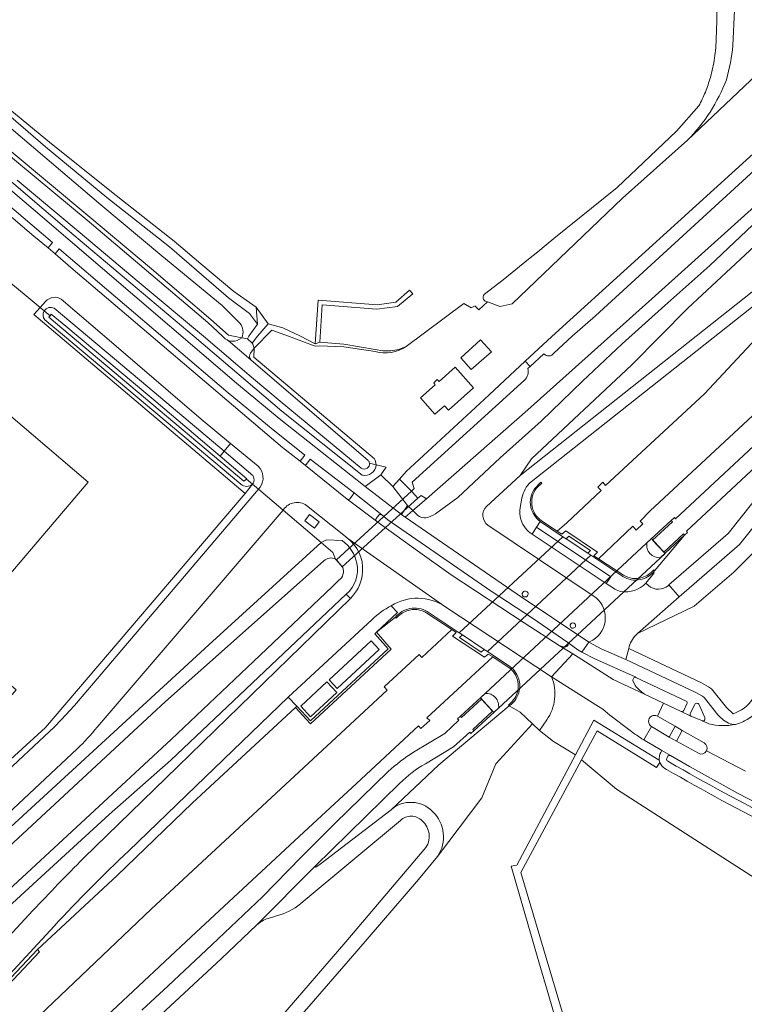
# Model space of a CAD drawing. Header units: metres. Extents: x 93008 to 98406, y 448779 to 454332.
# Tile 14 of 136: x 95547 to 95730, y 450831 to 451080. Entities that reach past the tile are written whole.
import ezdxf

# ---------------------------------------------------------------- set-up
doc = ezdxf.new("R2010")
doc.units = ezdxf.units.M
doc.header["$MEASUREMENT"] = 0
for name, color, linetype, lineweight, true_color in [('B-RO-GR-BEPLANTING_CULTUUR_VASTE PLANTENVAK-V', 7, 'Continuous', 18, 0xa5a552), ('B-RO-GR-GRAS-V', 7, 'Continuous', 18, 0x67a552), ('B-RO-IE-TERREINAFSCHEIDING_KUNSTMATIG_MUUR-V', 7, 'Continuous', 18, 0xb7b7b7), ('B-RO-KW-KUNSTWERK_DEK-V', 7, 'Continuous', 18, 0xb7b7b7), ('B-RO-KW-KUNSTWERK_DUIKER-V', 7, 'Continuous', 18, 0xb7b7b7), ('B-RO-KW-KUNSTWERK_LANDHOOFD-V', 7, 'Continuous', 18, 0xb7b7b7), ('B-RO-KW-KUNSTWERK_PIJLER-V', 7, 'Continuous', 18, 0xb7b7b7), ('B-RO-KW-KUNSTWERK_STEIGER-V', 7, 'Continuous', 18, 0xb7b7b7), ('B-RO-OG-BEBOUWING-V', 7, 'Continuous', 18, 0xdc7869), ('B-RO-OG-TERREIN_CULTUURSCHEIDING-V', 7, 'Continuous', 18, 0x28c846), ('B-RO-OG-TERREIN_ERF-V', 7, 'Continuous', 18, 0x28c846), ('B-RO-OG-WATER-V', 7, 'Continuous', 18, 0xafcde1), ('B-RO-OG-WATER_SLOOT-V', 7, 'Continuous', 18, 0xafcde1), ('B-RO-VH-VERHARDING_ASFALT-SEC-V', 7, 'Continuous', 18, 0xcdcdcd), ('B-RO-VH-VERHARDING_BETONSTRAATSTEEN-V', 7, 'Continuous', 18, 0xcdcdcd), ('B-RO-VH-VERHARDING_HALFVERHARDING_GRIND-V', 7, 'Continuous', 18, 0xd7aa8c), ('B-RO-VH-VERHARDING_OPEN-V', 7, 'Continuous', 18, 0xd7aa8c), ('B-RO-VH-VERHARDING_TEGEL-V', 7, 'Continuous', 18, 0xcdcdcd)]:
    doc.layers.add(name, color=color, linetype=linetype, lineweight=lineweight, true_color=true_color)
doc.layers.add('B-RO-VH-VERHARDING_ASFALT-PRIM-V', color=11, linetype='Continuous', lineweight=18)

msp = doc.modelspace()

# ---------------------------------------------------------------- linework, layer by layer
at = {"layer": 'B-RO-GR-BEPLANTING_CULTUUR_VASTE PLANTENVAK-V'}
msp.add_lwpolyline([(95727.366, 451082.344, 0.2028477), (95714.384, 451112.317), (95750.51, 451082.656), (95715.523, 451049.475, 0.1040551), (95725.349, 451064.778, 0.0410223), (95727.008, 451073.439)], format="xyb", close=True, dxfattribs=at)
for points in [[(95506.198, 451084.822), (95521.308, 451071.641), (95536.763, 451059.161), (95567.38, 451033.201), (95582.787, 451020.271), (95598.043, 451007.74), (95602.463, 451003.31, -0.3087546), (95602.941, 450999.65), (95604.379, 450999.335), (95604.745, 451000), (95606.964, 451003.032), (95604.901, 451005.773), (95599.634, 451009.749), (95584.676, 451022.581), (95568.87, 451035.059), (95553.413, 451047.838), (95538.305, 451060.82), (95523.047, 451073.75), (95508.237, 451087.233)], [(95503.414, 451081.658), (95533.931, 451055.546), (95564.595, 451030.086), (95580.153, 451017.057), (95595.111, 451004.225), (95599.578, 451000.245), (95602.941, 450999.65, 0.3087546), (95602.463, 451003.31), (95598.043, 451007.74), (95582.787, 451020.271), (95567.38, 451033.201), (95536.763, 451059.161), (95521.308, 451071.641), (95506.198, 451084.822)]]:
    msp.add_lwpolyline(points, format="xyb", dxfattribs=at)
msp.add_lwpolyline([(95646.127, 450956.018), (95644.807, 450957.322), (95643.28, 450954.998), (95644.198, 450954.367)], close=True, dxfattribs=at)
at = {"layer": 'B-RO-GR-GRAS-V'}
for points in [[(95687.554, 450809.473), (95677.545, 450843.519), (95670.974, 450866.231), (95672.406, 450866.502), (95687.215, 450894.336), (95681.682, 450897.732), (95678.125, 450900.469), (95676.357, 450902.146), (95667.138, 450892.064), (95663.604, 450883.473), (95652.417, 450868.686), (95647.578, 450862.85), (95632.033, 450844.805), (95615.485, 450825.733)], [(95745.418, 450854.986), (95697.59, 450885.686), (95688.741, 450893.064), (95673.416, 450864.611), (95688.73, 450813.074)]]:
    msp.add_lwpolyline(points, dxfattribs=at)
at = {"layer": 'B-RO-IE-TERREINAFSCHEIDING_KUNSTMATIG_MUUR-V'}
for points in [[(95677.751, 450962.023), (95678.698, 450962.916), (95678.485, 450963.182), (95676.862, 450961.453, 0.2004734), (95675.94, 450956.936, 0.1768328), (95678.283, 450953.266), (95678.358, 450953.209), (95684.066, 450949.417), (95684.849, 450948.897), (95690.354, 450945.239), (95691.147, 450944.713), (95699.193, 450939.367, 0.1899979), (95703.634, 450938.577, 0.1515765), (95706.902, 450940.439), (95707.215, 450940.761), (95707.007, 450941.019, -0.1313893), (95704.108, 450939.099, -0.2222187), (95699.334, 450939.713), (95693.063, 450943.85), (95691.895, 450944.62), (95692.813, 450945.543), (95684.776, 450950.902), (95683.803, 450950.017), (95682.634, 450950.791), (95678.681, 450953.411, -0.2157079), (95676.206, 450957.528, -0.2210841)], [(95645.388, 450931.291, 0.1722053), (95641.781, 450929.087), (95641.966, 450928.838, -0.1282871), (95644.674, 450930.716, -0.2311864), (95649.73, 450930.109), (95656.007, 450925.942), (95657.111, 450925.209), (95656.19, 450924.313), (95664.226, 450918.959), (95665.21, 450919.795), (95666.346, 450919.054), (95670.256, 450916.505, -0.1522378), (95672.45, 450913.7, -0.1698192), (95672.525, 450910.001, -0.1410247), (95670.285, 450906.889), (95670.489, 450906.685, 0.1955321), (95673.052, 450910.549, 0.2033124), (95672.129, 450915.095, 0.0810982), (95670.663, 450916.658), (95664.996, 450920.417), (95664.202, 450920.943), (95658.687, 450924.601), (95657.828, 450925.171), (95649.81, 450930.489, 0.1886732)]]:
    msp.add_lwpolyline(points, format="xyb", close=True, dxfattribs=at)
for points in [[(95636.952, 450925.27), (95636.574, 450924.93), (95639.889, 450921.072), (95620.297, 450902.941), (95616.902, 450906.645), (95616.529, 450906.254), (95620.317, 450902.18), (95640.65, 450921.032)], [(95551.903, 450844.639), (95551.346, 450845.164), (95504.882, 450795.891), (95504.997, 450795.782), (95505.435, 450795.369), (95506.424, 450796.418)]]:
    msp.add_lwpolyline(points, close=True, dxfattribs=at)
at = {"layer": 'B-RO-KW-KUNSTWERK_DEK-V'}
msp.add_lwpolyline([(95691.147, 450944.713), (95690.354, 450945.239), (95691.061, 450945.942), (95685.574, 450949.577), (95684.849, 450948.897), (95684.066, 450949.417), (95657.828, 450925.171), (95658.687, 450924.601), (95657.972, 450923.937), (95663.443, 450920.26), (95664.202, 450920.943), (95664.996, 450920.417)], close=True, dxfattribs=at)
at = {"layer": 'B-RO-KW-KUNSTWERK_DUIKER-V'}
msp.add_lwpolyline([(95647.425, 450959.144), (95645.844, 450960.942), (95626.841, 450943.545), (95628.33, 450941.784)], close=True, dxfattribs=at)
at = {"layer": 'B-RO-KW-KUNSTWERK_LANDHOOFD-V'}
for points in [[(95711.401, 450953.488), (95705.29, 450947.887, 0.5058971), (95708.719, 450944.126), (95714.81, 450949.812), (95714.55, 450950.113), (95709.552, 450945.497), (95706.721, 450948.569), (95711.713, 450953.199)], [(95664.417, 450909.857), (95658.22, 450904.076), (95658.486, 450903.789), (95663.482, 450908.433), (95666.3, 450905.365), (95661.319, 450900.717), (95661.599, 450900.437), (95667.804, 450906.165, 0.4799294)]]:
    msp.add_lwpolyline(points, format="xyb", close=True, dxfattribs=at)
at = {"layer": 'B-RO-KW-KUNSTWERK_PIJLER-V'}
for points in [[(95674.906, 450935.579, 0.9249963), (95674.057, 450934.351, 1.0606303)], [(95686.712, 450927.622, 0.9714555), (95686.316, 450926.358, 1.0906306)]]:
    msp.add_lwpolyline(points, format="xyb", close=True, dxfattribs=at)
at = {"layer": 'B-RO-KW-KUNSTWERK_STEIGER-V'}
msp.add_lwpolyline([(95646.17, 451010.725), (95645.315, 451011.671), (95641.831, 451008.603), (95637.134, 451007.98), (95622.232, 451009.158), (95621.491, 450998.107), (95622.694, 450998.542), (95623.288, 451007.913), (95637.09, 451006.879), (95642.286, 451007.505)], close=True, dxfattribs=at)
at = {"layer": 'B-RO-OG-BEBOUWING-V'}
for points in [[(95666.047, 450996.038), (95663.235, 450999.092), (95658.269, 450994.533), (95660.864, 450991.654)], [(95661.498, 450987.003), (95656.885, 450992.208), (95652.823, 450988.585), (95652.322, 450989.087), (95651.443, 450988.215), (95651.816, 450987.787), (95648.094, 450984.435), (95651.756, 450980.311), (95654.158, 450982.444), (95655.147, 450981.337)], [(95564.167, 450963.141), (95533.635, 450989.201), (95473.988, 450919.485), (95496.302, 450900.46), (95500.098, 450897.224), (95519.92, 450880.324), (95545.951, 450910.786), (95530.631, 450923.869)], [(95637.675, 450920.929), (95635.618, 450923.134), (95625.04, 450913.308), (95627.091, 450911.083)], [(95624.43, 450912.747), (95617.841, 450906.652), (95620.342, 450903.931), (95626.941, 450910.038)]]:
    msp.add_lwpolyline(points, close=True, dxfattribs=at)
at = {"layer": 'B-RO-OG-TERREIN_CULTUURSCHEIDING-V'}
for points in [[(95376.561, 451183.03), (95370.274, 451188.484), (95374.141, 451184.07), (95377.039, 451180.174, 0.0556922), (95382.746, 451174.766), (95550.248, 451032.072), (95601.646, 450988.142), (95612.402, 450979.222), (95634.108, 450962.107), (95638.037, 450965.051), (95639.445, 450966.928), (95636.862, 450967.579, -0.4853166), (95633.348, 450964.958), (95613.118, 450981.076), (95590.967, 450999.953), (95560.517, 451025.515), (95545.409, 451038.446), (95530.101, 451051.376), (95514.993, 451064.308), (95500.041, 451076.882), (95441.265, 451126.996), (95377.009, 451181.457)], [(95568.249, 451000), (95557.376, 451009.398, 0.3537465), (95553.426, 451008.808), (95552.063, 451007.262), (95553.069, 451006.426, -0.3888633), (95555.58, 451007.07), (95579.27, 450987.22), (95598.493, 450970.978), (95600.114, 450972.957), (95592.714, 450979.042)], [(95573.89, 450986.8), (95558.156, 451000), (95553.21, 451004.15, -0.3299506), (95553.069, 451006.426), (95552.063, 451007.262), (95550.484, 451005.47), (95603.796, 450960.344), (95605.686, 450962.636, -0.3742211), (95602.69, 450962.7)], [(95757.134, 450989.674), (95734.142, 450968.359), (95715.264, 450950.838), (95715.562, 450950.502), (95714.81, 450949.812), (95707.215, 450940.761), (95706.902, 450940.439), (95707.129, 450940.261), (95705.026, 450937.674), (95705.639, 450937.102, 0.1847477), (95708.211, 450936.141, 0.1799601), (95710.718, 450937.1), (95710.847, 450937.22), (95725.811, 450950.205), (95741.209, 450969.553), (95757.214, 450989.604)], [(95607.087, 450967.223), (95600.114, 450972.957), (95598.493, 450970.978), (95605.13, 450965.37, -0.4535356), (95605.686, 450962.636), (95607.182, 450961.371), (95607.62, 450961.886, 0.3595533)], [(95620.226, 450968.974), (95619.086, 450967.381), (95629.55, 450958.886), (95629.972, 450958.807), (95630.24, 450958.963), (95631.083, 450960.029, 0.3444423), (95630.974, 450960.725)], [(95619.309, 450957.289, 0.4180218), (95613.514, 450956.268), (95613.388, 450956.121), (95623.021, 450947.971), (95624.392, 450948.658), (95628.302, 450948.427, -0.1949931), (95632.01, 450942.742, -0.2833692), (95629.336, 450934.937), (95630.399, 450933.823, 0.1613688), (95633.324, 450939.528, 0.2569144), (95630.509, 450948.256), (95629.749, 450948.947), (95628.698, 450949.804)], [(95594.65, 450922.15), (95623.021, 450947.971), (95613.388, 450956.121), (95566.472, 450901.343, -0.0318738), (95561.366, 450895.843), (95534.381, 450870.618), (95533.625, 450869.65), (95530.493, 450867.169, -0.1474348), (95522.217, 450864.336), (95520.393, 450861.189), (95524.532, 450857.689), (95524.687, 450857.871)], [(95674.057, 450934.351, 1.0606303), (95674.906, 450935.579, 0.9249963)], [(95681.191, 450914.03), (95654.271, 450931.801, 0.291179), (95640.693, 450931.989), (95642.277, 450930.274), (95636.952, 450925.27), (95641.781, 450929.087, -0.1722053), (95645.388, 450931.291, -0.1886732), (95649.81, 450930.489), (95657.828, 450925.171), (95658.687, 450924.601), (95664.202, 450920.943), (95664.996, 450920.417), (95670.663, 450916.658, -0.0810982), (95672.129, 450915.095, -0.2033124), (95673.052, 450910.549, -0.1955321), (95670.489, 450906.685), (95673.241, 450905.1), (95676.357, 450902.146), (95678.125, 450900.469), (95679.983, 450903.152, 0.2546935)], [(95686.316, 450926.358, 1.0906306), (95686.712, 450927.622, 0.9714555)], [(95691.886, 450903.116), (95708.392, 450892.991, -0.1820083), (95708.81, 450894.97), (95709.081, 450895.41), (95706.781, 450896.776), (95705.174, 450897.731), (95704.471, 450898.149, -0.0371841), (95701.012, 450900.528), (95695.938, 450904.336), (95694.152, 450905.878), (95693.051, 450906.58), (95681.191, 450914.03, -0.2546935), (95679.983, 450903.152), (95678.125, 450900.469), (95681.682, 450897.732), (95687.215, 450894.336)], [(95590.468, 450882.179), (95616.529, 450906.254), (95616.902, 450906.645), (95614.687, 450908.935), (95591.358, 450886.47), (95574.412, 450870.111, 0.0158554), (95555.556, 450851.106), (95535.003, 450828.974), (95518.116, 450810.826), (95504.499, 450796.101), (95499.606, 450790.589), (95494.701, 450784.987), (95491.568, 450781.672), (95492.359, 450780.918), (95494.812, 450783.803), (95504.997, 450795.782), (95504.882, 450795.891), (95551.346, 450845.164), (95571.469, 450863.919)], [(95676.357, 450902.146), (95673.241, 450905.1), (95670.489, 450906.685), (95652.767, 450891.819), (95640.676, 450880.502, -0.3967941), (95651.153, 450880.025, -0.3661362), (95652.417, 450868.686), (95663.604, 450883.473), (95667.138, 450892.064)]]:
    msp.add_lwpolyline(points, format="xyb", close=True, dxfattribs=at)
for points in [[(95396.686, 451158.647), (95395.825, 451157.586), (95400.856, 451153.049), (95550.464, 451025.261), (95554.045, 451022.345), (95555.129, 451023.646)], [(95556.881, 451022.104), (95555.829, 451020.801), (95559.825, 451017.342), (95613.237, 450971.911), (95617.672, 450968.471), (95618.883, 450969.965), (95610.37, 450976.796), (95599.56, 450985.724)], [(95607.182, 450961.371), (95605.686, 450962.636), (95603.796, 450960.344), (95553.42, 450901.258), (95524.878, 450875.221), (95521.028, 450878.491), (95521.744, 450876.438), (95521.118, 450875.051), (95519.486, 450874.422), (95517.318, 450874.979), (95499.94, 450889.914), (95498.904, 450891.955), (95496.218, 450892.599), (95496.152, 450890.445), (95514.566, 450874.974), (95520.434, 450872.693), (95526.825, 450874.468), (95555.632, 450901.43), (95557.387, 450903.167), (95560.73, 450906.802)]]:
    msp.add_lwpolyline(points, close=True, dxfattribs=at)
msp.add_lwpolyline([(95818.693, 451100.093), (95794.39, 451078.34), (95783.038, 451068.618), (95783.553, 451068.032), (95739.479, 451027.551), (95738.954, 451028.122), (95733.714, 451023.901), (95715.587, 451007.082), (95701.493, 450992.823), (95676.168, 450969.085), (95673.267, 450964.828), (95758.094, 451032.035), (95773.953, 451044.878), (95773.497, 451045.409), (95788.197, 451059.091), (95789.921, 451057.295), (95798.47, 451065.154), (95797.792, 451065.886), (95802.366, 451070.117), (95803.038, 451069.391), (95883.95, 451144.626)], dxfattribs=at)
for points in [[(95902.056, 451108.193), (95863.142, 451072.674), (95827.647, 451040.457), (95824.543, 451037.918), (95800.847, 451019.594), (95774.027, 450998.745, -0.0432396), (95768.328, 450995.162), (95765.93, 450994.166), (95746.692, 450970.023), (95728.645, 450947.452), (95713.421, 450934.201), (95702.876, 450924.965), (95717.23, 450931.866), (95727.2, 450940.427), (95740.354, 450953.522), (95767.161, 450978.516), (95798.005, 451006.631), (95825.924, 451031.868), (95853.506, 451057.431), (95880.874, 451083.726)], [(95756.667, 451027.071), (95681.25, 450967.406), (95676.004, 450963.256, 0.1709008), (95673.724, 450959.135), (95673.29, 450956.741, 0.1242787), (95673.459, 450953.789), (95673.53, 450953.579, 0.1802654), (95676.275, 450950.04), (95677.396, 450951.84), (95678.283, 450953.266, -0.1768328), (95675.94, 450956.936, -0.2004734), (95676.862, 450961.453), (95678.485, 450963.182), (95678.698, 450962.916), (95677.751, 450962.023, 0.2210841), (95676.206, 450957.528, 0.2157079), (95678.681, 450953.411), (95682.634, 450950.791), (95685.036, 450952.873), (95693.74, 450961.048), (95692.893, 450961.943), (95694.12, 450963.143), (95694.79, 450962.332), (95719.845, 450985.45), (95762.303, 451030.956)], [(95731.967, 451028.082), (95721.199, 451017.873), (95709.825, 451007.811), (95699.04, 450998.132), (95689.005, 450988.683), (95678.604, 450978.55), (95668.216, 450969.31), (95657.543, 450959.339), (95651.845, 450955.153, -0.091577), (95649.455, 450954.168, -0.1655826), (95647.408, 450954.752), (95646.127, 450956.018), (95644.198, 450954.367), (95672.473, 450934.92), (95690.612, 450922.744), (95691.626, 450923.301, 0.5542484), (95691.706, 450934.52), (95665.111, 450952.311, -0.447027), (95664.724, 450957.058), (95673.267, 450964.828), (95676.168, 450969.085), (95701.493, 450992.823), (95715.587, 451007.082), (95733.714, 451023.901)], [(95768.307, 451013.688), (95706.121, 450955.924), (95703.553, 450953.352), (95704.28, 450952.692), (95702.59, 450951.05), (95701.712, 450952.026), (95693.063, 450943.85), (95699.334, 450939.713, 0.2222187), (95704.108, 450939.099, 0.1313893), (95707.007, 450941.019), (95707.215, 450940.761), (95714.81, 450949.812), (95708.719, 450944.126, -0.5058971), (95705.29, 450947.887), (95711.401, 450953.488), (95712.226, 450954.252), (95712.482, 450953.959), (95732.163, 450972.232)], [(95740.354, 450953.522), (95727.2, 450940.427), (95717.23, 450931.866), (95702.876, 450924.965, 0.14272), (95700.829, 450921.709), (95700.673, 450921.184), (95719.044, 450912.51), (95720.813, 450911.544), (95721.608, 450910.987), (95725.363, 450906.256), (95727.068, 450904.71, 0.1631243), (95731.969, 450908.415)], [(95540.086, 450844.172), (95550.205, 450855.015, -0.0081709), (95562.992, 450868.24), (95586.776, 450891.376), (95630.399, 450933.823), (95629.336, 450934.937), (95585.082, 450893.013), (95569.434, 450879.245), (95555.373, 450866.373), (95538.772, 450851.203)], [(95527.147, 450805.073), (95580.091, 450855.362), (95639.691, 450910.68), (95638.891, 450911.492), (95647.733, 450919.693), (95648.421, 450918.932), (95656.007, 450925.942), (95649.73, 450930.109, 0.2311864), (95644.674, 450930.716, 0.1282871), (95641.966, 450928.838), (95641.781, 450929.087), (95636.952, 450925.27), (95640.65, 450921.032), (95620.317, 450902.18), (95616.529, 450906.254), (95590.468, 450882.179), (95571.469, 450863.919), (95551.346, 450845.164), (95551.903, 450844.639), (95506.424, 450796.418)], [(95577.741, 450829.878), (95584.361, 450836.051), (95595.394, 450846.407), (95608.167, 450858.481), (95617.993, 450868.544), (95626.432, 450877.007), (95639.972, 450890.134, -0.0418371), (95646.345, 450895.022), (95654.206, 450899.767), (95657.743, 450903.097), (95657.473, 450903.392), (95658.22, 450904.076), (95664.417, 450909.857, -0.4799294), (95667.804, 450906.165), (95661.599, 450900.437), (95660.81, 450899.752), (95660.564, 450900.066), (95656.435, 450896.35), (95649.337, 450892.111, 0.0638514), (95642.882, 450887.173), (95621.446, 450866.195), (95621.628, 450866.014), (95622.741, 450866.723), (95640.676, 450880.502), (95652.767, 450891.819), (95670.489, 450906.685), (95670.285, 450906.889, 0.1410247), (95672.525, 450910.001, 0.1698192), (95672.45, 450913.7, 0.1522378), (95670.256, 450916.505), (95666.346, 450919.054), (95649.713, 450903.681), (95650.423, 450902.996), (95648.213, 450900.992), (95647.579, 450901.662), (95631.894, 450887.122), (95618.673, 450874.856), (95605.619, 450862.671), (95590.197, 450848.405), (95576.843, 450835.955), (95563.56, 450823.51)], [(95738.416, 450875.421, -0.0139047), (95710.255, 450890.664), (95709.838, 450890.922, -0.1813718), (95708.531, 450892.449), (95707.705, 450891.128), (95692.705, 450900.425), (95688.741, 450893.064), (95697.59, 450885.686), (95745.418, 450854.986)], [(95612.839, 450828.163), (95629.279, 450847.131), (95649.479, 450870.961, 0.3824844), (95648.522, 450877.644, 0.4234581), (95643.034, 450877.75), (95618.46, 450857.29, -0.1078232), (95612.597, 450853.958), (95609.62, 450853.054, 0.1032681), (95606.747, 450851.404), (95597.723, 450842.879), (95588.416, 450834.203), (95577.95, 450824.532)]]:
    msp.add_lwpolyline(points, format="xyb", dxfattribs=at)
at = {"layer": 'B-RO-OG-TERREIN_ERF-V'}
msp.add_lwpolyline([(95750.51, 451082.656), (95715.523, 451049.475), (95699.095, 451034.84), (95671.227, 451008.195), (95668.181, 451007.48), (95665.026, 451008.665), (95662.786, 451006.654), (95662.002, 451007.56), (95661.881, 451007.7), (95660.933, 451007.195), (95659.029, 451008.236), (95644.515, 450997.444, -0.2211757), (95636.62, 450996.166), (95628.774, 450997.351), (95622.627, 450997.602), (95621.511, 450997.514), (95614.749, 451000), (95610.52, 451001.549), (95606.106, 450996.968), (95605.99, 450994.758), (95636.464, 450969.091, -0.1430433), (95636.862, 450967.579), (95639.445, 450966.928), (95638.037, 450965.051), (95641.123, 450962.117), (95642.766, 450963.917), (95644.497, 450965.827), (95664.162, 450984.069), (95674.553, 450993.709), (95681.29, 450999.959), (95749.458, 451061.794)], format="xyb", dxfattribs=at)
for points in [[(95534.49, 451021.864), (95552.063, 451007.262), (95550.484, 451005.47), (95603.796, 450960.344), (95553.42, 450901.258), (95524.878, 450875.221)], [(95530.631, 450923.869), (95564.167, 450963.141), (95533.635, 450989.201)]]:
    msp.add_lwpolyline(points, dxfattribs=at)
for points in [[(95663.235, 450999.092), (95666.047, 450996.038), (95660.864, 450991.654), (95658.269, 450994.533)], [(95651.816, 450987.787), (95651.443, 450988.215), (95652.322, 450989.087), (95652.823, 450988.585), (95656.885, 450992.208), (95661.498, 450987.003), (95655.147, 450981.337), (95654.158, 450982.444), (95651.756, 450980.311), (95648.094, 450984.435)]]:
    msp.add_lwpolyline(points, close=True, dxfattribs=at)
at = {"layer": 'B-RO-OG-WATER-V'}
for points in [[(95849.85, 451150.072), (95768.933, 451076.492), (95769.578, 451075.906), (95692.25, 451005.182), (95686.423, 451000), (95681.754, 450995.725, -0.4867015), (95679.277, 450995.537), (95675.777, 450992.356), (95675.233, 450991.862, -0.2641969), (95674.362, 450988.906), (95645.998, 450963.152), (95646.51, 450961.571), (95645.844, 450960.942), (95647.425, 450959.144), (95648.293, 450959.839), (95649.607, 450958.997), (95675.183, 450981.41), (95706.543, 451009.469), (95870.987, 451157.352)], [(95539.051, 451061.573), (95554.407, 451049.043), (95570.064, 451036.465), (95585.869, 451023.987), (95592.606, 451018.331), (95600.976, 451011.306), (95606.593, 451007.382), (95609.613, 451003.145), (95613.367, 451002.113), (95617.806, 451000), (95621.491, 450998.107), (95622.694, 450998.542), (95628.716, 450998.036), (95636.614, 450996.686), (95638.608, 450996.305), (95640.637, 450996.306), (95642.63, 450996.69), (95644.515, 450997.444), (95659.029, 451008.236), (95660.933, 451007.195), (95661.881, 451007.7), (95662.002, 451007.56), (95662.786, 451006.654), (95665.026, 451008.665), (95664.452, 451008.846), (95664.045, 451009.289), (95663.931, 451009.624), (95663.923, 451009.978), (95664.021, 451010.317), (95664.217, 451010.612), (95668.998, 451014.287), (95675.357, 451019.432), (95677.737, 451021.357), (95679.838, 451023.057), (95681.8, 451024.644), (95697.733, 451037.534), (95712.713, 451051.762), (95718.382, 451058.142, 0.0261223), (95720.03, 451061.663, 0.0257882), (95721.305, 451065.335), (95722.169, 451068.993), (95722.662, 451072.718), (95722.97, 451079.568), (95723.047, 451086.425, 0.0606543)], [(95546.255, 451039.4), (95561.612, 451026.57), (95577.07, 451013.591), (95593.268, 451000), (95601.414, 450993.096), (95602.544, 450992.138), (95603.674, 450991.18), (95604.804, 450990.221), (95605.935, 450989.264), (95612.621, 450983.596), (95633.135, 450966.747, 0.6727433), (95635.201, 450967.998, 0.1455468), (95634.884, 450968.664), (95605.274, 450994.039), (95599.533, 450998.955), (95599.466, 450998.978), (95599.24, 450999.08), (95598.934, 450999.252), (95598.733, 450999.391), (95598.101, 451000), (95594.364, 451003.521), (95563.899, 451029.282), (95533.134, 451054.842)], [(95500, 450819.611), (95523.644, 450841.457), (95523.416, 450841.837), (95532.992, 450850.848), (95533.418, 450850.488), (95541.732, 450858.17), (95585.097, 450898.236), (95605.894, 450917.938), (95625.879, 450936.87), (95627.5, 450938.406, 0.3382162), (95628.442, 450941.652), (95627.394, 450942.891), (95626.643, 450943.779, 0.3304207), (95623.715, 450943.29), (95597.089, 450919.654), (95583.725, 450907.791), (95580.218, 450904.606), (95537.052, 450864.609), (95527.109, 450855.82), (95519.363, 450848.556), (95500, 450829.772)]]:
    msp.add_lwpolyline(points, format="xyb", dxfattribs=at)
for points in [[(95609.613, 451003.145), (95606.593, 451007.382), (95606.964, 451003.032), (95604.745, 451000), (95604.379, 450999.335), (95605.596, 450998.295), (95606.954, 451000)], [(95575.62, 450988.26), (95558.491, 451002.535), (95554.85, 451005.57), (95554.545, 451005.2), (95554.24, 451004.83), (95555.923, 451003.414), (95580.215, 450982.985), (95603.49, 450963.41), (95603.852, 450963.713), (95604.134, 450963.95), (95604.23, 450964.03), (95597.482, 450969.745), (95580.743, 450983.921)], [(95605.274, 450994.039), (95604.968, 450994.502), (95604.886, 450994.865), (95604.955, 450995.396), (95605.166, 450995.777), (95606.106, 450996.968), (95605.717, 450997.981), (95605.596, 450998.295), (95604.379, 450999.335), (95602.941, 450999.65), (95602.423, 450999.244), (95601.805, 450998.94), (95601.216, 450998.785), (95600.673, 450998.741), (95600.222, 450998.774), (95599.812, 450998.86), (95599.533, 450998.955)]]:
    msp.add_lwpolyline(points, close=True, dxfattribs=at)
at = {"layer": 'B-RO-OG-WATER_SLOOT-V'}
for points in [[(95870.987, 451157.352), (95706.543, 451009.469), (95675.183, 450981.41), (95649.607, 450958.997), (95646.127, 450956.018), (95647.408, 450954.752, 0.1655826), (95649.455, 450954.168, 0.091577), (95651.845, 450955.153), (95657.543, 450959.339), (95668.216, 450969.31), (95678.604, 450978.55), (95689.005, 450988.683), (95699.04, 450998.132), (95709.825, 451007.811), (95721.199, 451017.873), (95731.967, 451028.082), (95754.866, 451049.037), (95767.063, 451060.038), (95779.174, 451071.328), (95791.63, 451082.298)], [(95723.047, 451086.425), (95722.97, 451079.568), (95722.662, 451072.718), (95722.169, 451068.993), (95721.305, 451065.335, -0.0257882), (95720.03, 451061.663, -0.0261223), (95718.382, 451058.142), (95712.713, 451051.762), (95697.733, 451037.534), (95681.8, 451024.644), (95679.838, 451023.057), (95677.737, 451021.357), (95675.357, 451019.432), (95668.998, 451014.287), (95664.217, 451010.612), (95664.021, 451010.317), (95663.923, 451009.978), (95663.931, 451009.624), (95664.045, 451009.289), (95664.452, 451008.846), (95665.026, 451008.665), (95668.181, 451007.48), (95671.227, 451008.195), (95699.095, 451034.84), (95715.523, 451049.475, 0.1040551), (95725.349, 451064.778, 0.0410223), (95727.008, 451073.439), (95727.366, 451082.344, 0.2028477)], [(95545.409, 451038.446), (95560.517, 451025.515), (95590.967, 450999.953), (95613.118, 450981.076), (95633.348, 450964.958, 0.4853166), (95636.862, 450967.579), (95635.201, 450967.998, -0.6727433), (95633.135, 450966.747), (95612.621, 450983.596), (95605.935, 450989.264), (95604.804, 450990.221), (95603.674, 450991.18), (95602.544, 450992.138), (95601.414, 450993.096), (95593.268, 451000), (95577.07, 451013.591), (95561.612, 451026.57), (95546.255, 451039.4)]]:
    msp.add_lwpolyline(points, format="xyb", dxfattribs=at)
for points in [[(95508.237, 451087.233), (95523.047, 451073.75), (95538.305, 451060.82), (95553.413, 451047.838), (95568.87, 451035.059), (95584.676, 451022.581), (95599.634, 451009.749), (95604.901, 451005.773), (95606.964, 451003.032), (95606.593, 451007.382), (95600.976, 451011.306), (95592.606, 451018.331), (95585.869, 451023.987), (95570.064, 451036.465), (95554.407, 451049.043), (95539.051, 451061.573), (95525.883, 451074.351), (95525.095, 451075.116), (95510.474, 451089.845)], [(95500, 451083.013), (95518.485, 451067.484), (95533.134, 451054.842), (95563.899, 451029.282), (95594.364, 451003.521), (95598.101, 451000), (95598.733, 450999.391), (95598.934, 450999.252), (95599.24, 450999.08), (95599.466, 450998.978), (95599.533, 450998.955), (95599.812, 450998.86), (95600.222, 450998.774), (95600.673, 450998.741), (95601.216, 450998.785), (95601.805, 450998.94), (95602.423, 450999.244), (95602.941, 450999.65), (95599.578, 451000.245), (95595.111, 451004.225), (95580.153, 451017.057), (95564.595, 451030.086), (95533.931, 451055.546), (95503.414, 451081.658)]]:
    msp.add_lwpolyline(points, dxfattribs=at)
for points in [[(95769.578, 451075.906), (95768.933, 451076.492), (95767.178, 451078.086), (95749.458, 451061.794), (95681.29, 450999.959), (95674.553, 450993.709), (95675.777, 450992.356), (95679.277, 450995.537, 0.4867015), (95681.754, 450995.725), (95686.423, 451000), (95692.25, 451005.182)], [(95605.686, 450962.636), (95604.134, 450963.95), (95603.852, 450963.713), (95603.49, 450963.41), (95580.215, 450982.985), (95555.923, 451003.414), (95554.24, 451004.83), (95554.545, 451005.2), (95553.069, 451006.426, 0.3299506), (95553.21, 451004.15), (95558.156, 451000), (95573.89, 450986.8), (95602.69, 450962.7, 0.3742211)], [(95555.58, 451007.07, 0.3888633), (95553.069, 451006.426), (95554.545, 451005.2), (95554.85, 451005.57), (95558.491, 451002.535), (95575.62, 450988.26), (95580.743, 450983.921), (95597.482, 450969.745), (95598.493, 450970.978), (95579.27, 450987.22)], [(95609.613, 451003.145), (95606.954, 451000), (95605.596, 450998.295), (95605.717, 450997.981), (95606.106, 450996.968), (95610.52, 451001.549), (95614.749, 451000), (95621.511, 450997.514), (95622.627, 450997.602), (95628.774, 450997.351), (95636.62, 450996.166, 0.2211757), (95644.515, 450997.444), (95642.63, 450996.69), (95640.637, 450996.306), (95638.608, 450996.305), (95636.614, 450996.686), (95628.716, 450998.036), (95622.694, 450998.542), (95621.491, 450998.107), (95617.806, 451000), (95613.367, 451002.113)], [(95605.99, 450994.758), (95606.106, 450996.968), (95605.166, 450995.777), (95604.955, 450995.396), (95604.886, 450994.865), (95604.968, 450994.502), (95605.274, 450994.039), (95634.884, 450968.664, -0.1455468), (95635.201, 450967.998), (95636.862, 450967.579, 0.1430433), (95636.464, 450969.091)], [(95674.362, 450988.906, 0.2641969), (95675.233, 450991.862), (95675.777, 450992.356), (95674.553, 450993.709), (95664.162, 450984.069), (95644.497, 450965.827), (95642.766, 450963.917), (95645.043, 450961.671), (95645.844, 450960.942), (95646.51, 450961.571), (95645.998, 450963.152)], [(95605.13, 450965.37), (95598.493, 450970.978), (95597.482, 450969.745), (95604.23, 450964.03), (95604.134, 450963.95), (95605.686, 450962.636, 0.4535356)], [(95580.218, 450904.606), (95583.725, 450907.791), (95597.089, 450919.654), (95623.715, 450943.29, -0.3304207), (95626.643, 450943.779), (95625.992, 450945.458), (95623.021, 450947.971), (95594.65, 450922.15), (95524.687, 450857.871), (95527.109, 450855.82), (95537.052, 450864.609)], [(95585.082, 450893.013), (95629.336, 450934.937, 0.2833692), (95632.01, 450942.742, 0.1949931), (95628.302, 450948.427), (95624.392, 450948.658), (95623.021, 450947.971), (95625.992, 450945.458), (95626.643, 450943.779), (95627.394, 450942.891), (95628.442, 450941.652, -0.3382162), (95627.5, 450938.406), (95625.879, 450936.87), (95605.894, 450917.938), (95585.097, 450898.236), (95541.732, 450858.17), (95533.418, 450850.488), (95535.368, 450848.836), (95538.772, 450851.203), (95555.373, 450866.373), (95569.434, 450879.245)]]:
    msp.add_lwpolyline(points, format="xyb", close=True, dxfattribs=at)
msp.add_lwpolyline([(95645.844, 450960.942), (95645.043, 450961.671), (95642.766, 450963.917), (95641.123, 450962.117), (95644.807, 450957.322), (95646.127, 450956.018), (95649.607, 450958.997), (95648.293, 450959.839), (95647.425, 450959.144)], close=True, dxfattribs=at)
at = {"layer": 'B-RO-VH-VERHARDING_ASFALT-PRIM-V'}
for points in [[(95534.49, 451021.864), (95552.063, 451007.262), (95553.426, 451008.808, -0.3537465), (95557.376, 451009.398), (95568.249, 451000), (95592.714, 450979.042), (95600.114, 450972.957), (95607.087, 450967.223, -0.3595533), (95607.62, 450961.886), (95607.182, 450961.371), (95613.388, 450956.121), (95613.514, 450956.268, -0.4180218), (95619.309, 450957.289), (95628.698, 450949.804), (95629.749, 450948.947), (95654.271, 450931.801), (95681.191, 450914.03), (95686.585, 450919.814), (95683.154, 450921.958), (95674.238, 450927.63), (95655.878, 450939.781), (95647.3, 450945.817), (95637.037, 450953.277), (95636.961, 450953.334), (95629.55, 450958.886), (95619.086, 450967.381), (95617.672, 450968.471), (95613.237, 450971.911), (95559.825, 451017.342), (95555.829, 451020.801), (95554.045, 451022.345), (95550.464, 451025.261), (95400.856, 451153.049)], [(95534.381, 450870.618), (95561.366, 450895.843, 0.0318738), (95566.472, 450901.343), (95613.388, 450956.121), (95607.182, 450961.371), (95560.73, 450906.802), (95557.387, 450903.167), (95555.632, 450901.43), (95526.825, 450874.468)], [(95729.938, 450902.887, -0.0414191), (95728.18, 450902.152, -0.0093278), (95727.624, 450902.025, -0.1162846), (95720.942, 450902.21), (95719.311, 450902.89), (95716.647, 450904), (95716.571, 450904.036), (95716.366, 450904.132), (95713.91, 450905.284), (95709.489, 450907.375), (95707.931, 450904.083), (95712.415, 450901.545), (95714.162, 450900.527), (95719.702, 450897.374, -0.4130777), (95720.307, 450895.338), (95730.188, 450890.189)], [(95730.188, 450890.189), (95720.307, 450895.338, -0.4128162), (95718.274, 450894.724), (95712.733, 450897.829), (95710.937, 450898.821), (95706.45, 450901.479), (95704.471, 450898.149), (95705.174, 450897.731), (95706.781, 450896.776), (95709.081, 450895.41), (95711.248, 450894.151), (95715.991, 450891.363), (95728.294, 450884.623, 0.0144035), (95767.85, 450865.147)]]:
    msp.add_lwpolyline(points, format="xyb", dxfattribs=at)
msp.add_lwpolyline([(95641.123, 450962.117), (95638.037, 450965.051), (95634.108, 450962.107), (95643.28, 450954.998), (95644.807, 450957.322)], close=True, dxfattribs=at)
for points in [[(95631.083, 450960.029, 0.3444423), (95630.974, 450960.725), (95638.321, 450954.94, 0.39441), (95637.596, 450954.844), (95636.909, 450953.977, 0.3929948), (95636.961, 450953.334), (95629.55, 450958.886), (95629.972, 450958.807), (95630.24, 450958.963)], [(95535.003, 450828.974), (95555.556, 450851.106, -0.0158554), (95574.412, 450870.111), (95591.358, 450886.47), (95614.687, 450908.935), (95635.857, 450928.541, -0.0587829), (95640.693, 450931.989, -0.291179), (95654.271, 450931.801), (95629.749, 450948.947), (95630.509, 450948.256, -0.2569144), (95633.324, 450939.528, -0.1613688), (95630.399, 450933.823), (95586.776, 450891.376), (95562.992, 450868.24, 0.0081709), (95550.205, 450855.015), (95540.086, 450844.172), (95531.236, 450834.711), (95503.805, 450805.022), (95489.856, 450789.333), (95494.701, 450784.987), (95499.606, 450790.589), (95504.499, 450796.101), (95518.116, 450810.826)], [(95681.191, 450914.03), (95693.051, 450906.58), (95694.152, 450905.878), (95695.938, 450904.336), (95701.012, 450900.528, 0.0371841), (95704.471, 450898.149), (95706.45, 450901.479, -1.0082389), (95707.931, 450904.083), (95709.489, 450907.375), (95704.644, 450909.667), (95696.763, 450913.395), (95687.939, 450918.988), (95686.585, 450919.814)]]:
    msp.add_lwpolyline(points, format="xyb", close=True, dxfattribs=at)
at = {"layer": 'B-RO-VH-VERHARDING_ASFALT-SEC-V'}
for points in [[(95758.094, 451032.035), (95673.267, 450964.828), (95664.724, 450957.058, 0.447027), (95665.111, 450952.311), (95691.706, 450934.52, -0.5542484), (95691.626, 450923.301), (95690.612, 450922.744), (95693.891, 450921.056), (95699.993, 450918.442), (95700.673, 450921.184), (95700.829, 450921.709, -0.14272), (95702.876, 450924.965), (95713.421, 450934.201), (95710.847, 450937.22), (95710.718, 450937.1, -0.1799601), (95708.211, 450936.141, -0.1847477), (95705.639, 450937.102), (95705.026, 450937.674, -0.2487963), (95698.728, 450935.604), (95698.332, 450935.685, -0.0908083), (95696.814, 450936.412), (95695.017, 450937.577), (95676.275, 450950.04, -0.1802654), (95673.53, 450953.579), (95673.459, 450953.789, -0.1242787), (95673.29, 450956.741), (95673.724, 450959.135, -0.1709008), (95676.004, 450963.256), (95681.25, 450967.406), (95756.667, 451027.071)], [(95577.95, 450824.532), (95588.416, 450834.203), (95597.723, 450842.879), (95606.747, 450851.404), (95621.446, 450866.195), (95642.882, 450887.173, -0.0638514), (95649.337, 450892.111), (95656.435, 450896.35), (95660.564, 450900.066), (95660.81, 450899.752), (95661.599, 450900.437), (95661.319, 450900.717), (95666.3, 450905.365), (95663.482, 450908.433), (95658.486, 450903.789), (95658.22, 450904.076), (95657.473, 450903.392), (95657.743, 450903.097), (95654.206, 450899.767), (95646.345, 450895.022, 0.0418371), (95639.972, 450890.134), (95626.432, 450877.007), (95617.993, 450868.544), (95608.167, 450858.481), (95595.394, 450846.407), (95584.361, 450836.051), (95577.741, 450829.878)], [(95615.485, 450825.733), (95632.033, 450844.805), (95647.578, 450862.85), (95652.417, 450868.686, 0.3661362), (95651.153, 450880.025, 0.3967941), (95640.676, 450880.502), (95622.741, 450866.723), (95621.628, 450866.014), (95621.446, 450866.195), (95606.747, 450851.404, -0.1032681), (95609.62, 450853.054), (95612.597, 450853.958, 0.1078232), (95618.46, 450857.29), (95643.034, 450877.75, -0.4234581), (95648.522, 450877.644, -0.3824844), (95649.479, 450870.961), (95629.279, 450847.131), (95612.839, 450828.163)]]:
    msp.add_lwpolyline(points, format="xyb", dxfattribs=at)
for points in [[(95765.93, 450994.166), (95762.602, 450992.622), (95757.134, 450989.674), (95757.214, 450989.604), (95741.209, 450969.553), (95725.811, 450950.205), (95710.847, 450937.22), (95713.421, 450934.201), (95728.645, 450947.452), (95746.692, 450970.023)], [(95706.399, 450948.919), (95663.208, 450908.732), (95666.595, 450905.043), (95709.846, 450945.179)]]:
    msp.add_lwpolyline(points, close=True, dxfattribs=at)
msp.add_lwpolyline([(95732.163, 450972.232), (95712.482, 450953.959), (95712.226, 450954.252), (95711.401, 450953.488), (95711.713, 450953.199), (95706.721, 450948.569), (95709.552, 450945.497), (95714.55, 450950.113), (95714.81, 450949.812), (95715.562, 450950.502), (95715.264, 450950.838), (95734.142, 450968.359)], dxfattribs=at)
at = {"layer": 'B-RO-VH-VERHARDING_BETONSTRAATSTEEN-V'}
for points in [[(95639.846, 450953.653), (95638.321, 450954.94, 0.39441), (95637.596, 450954.844), (95636.909, 450953.977, 0.3929948), (95636.961, 450953.334), (95637.037, 450953.277), (95647.3, 450945.817), (95655.878, 450939.781), (95674.238, 450927.63), (95683.154, 450921.958), (95684.093, 450921.567, 0.3581125), (95685.353, 450922.075, 0.3747607), (95685.284, 450922.668), (95676.352, 450928.864), (95665.953, 450935.664)], [(95692.119, 450918.553), (95688.854, 450920.241), (95687.847, 450920.876), (95685.284, 450922.668, -0.3747607), (95685.353, 450922.075, -0.3581125), (95684.093, 450921.567), (95683.154, 450921.958), (95686.585, 450919.814), (95687.939, 450918.988), (95696.763, 450913.395), (95704.644, 450909.667, -0.0683718), (95702.32, 450911.858), (95702.112, 450912.229), (95701.791, 450912.87, -0.2122614), (95701.88, 450913.641, -0.4223766), (95702.51, 450913.881), (95702.272, 450914.008)], [(95702.51, 450913.881, 0.4223766), (95701.88, 450913.641, 0.2122614), (95701.791, 450912.87), (95702.112, 450912.229), (95702.32, 450911.858, 0.0683718), (95704.644, 450909.667), (95709.489, 450907.375), (95713.91, 450905.284, 0.3549129), (95714.565, 450905.519), (95715.384, 450907.239, 0.4511678), (95715.189, 450907.915)], [(95716.16, 450904.549), (95716.172, 450904.429), (95716.179, 450904.403), (95716.212, 450904.316), (95716.278, 450904.215), (95716.366, 450904.132), (95716.571, 450904.036), (95716.647, 450904), (95719.311, 450902.89), (95719.428, 450902.87), (95719.549, 450902.882), (95719.581, 450902.891), (95719.662, 450902.925), (95719.76, 450902.996), (95719.837, 450903.09), (95719.886, 450903.2, 0.1995703), (95719.843, 450903.942), (95718.584, 450906.807, 0.2330455), (95718.015, 450907.342, 0.4174253), (95717.393, 450907.078), (95716.221, 450904.781), (95716.177, 450904.669)], [(95710.937, 450898.821), (95712.415, 450901.545), (95707.931, 450904.083, 1.0082389), (95706.45, 450901.479)], [(95714.162, 450900.527), (95712.733, 450897.829), (95718.274, 450894.724, 0.4128162), (95720.307, 450895.338, 0.4130777), (95719.702, 450897.374)], [(95738.86, 450877.413, 0.0090699), (95767.744, 450863.515, 0.0128405), (95795.878, 450851.412), (95796.815, 450851.063, 0.4834076), (95797.465, 450851.335), (95797.609, 450851.712, 0.3846236), (95797.397, 450852.326), (95780.697, 450859.435), (95767.85, 450865.147, -0.0144035), (95728.294, 450884.623), (95715.991, 450891.363), (95711.248, 450894.151, 0.3955469), (95710.53, 450893.969), (95710.268, 450893.441, 0.3721137), (95710.487, 450892.809), (95710.987, 450892.485, 0.0139082)]]:
    msp.add_lwpolyline(points, format="xyb", close=True, dxfattribs=at)
msp.add_lwpolyline([(95677.396, 450951.84), (95676.275, 450950.04), (95695.017, 450937.577), (95696.172, 450939.296)], close=True, dxfattribs=at)
at = {"layer": 'B-RO-VH-VERHARDING_HALFVERHARDING_GRIND-V'}
for points in [[(95762.303, 451030.956), (95719.845, 450985.45), (95694.79, 450962.332), (95694.12, 450963.143), (95692.893, 450961.943), (95693.74, 450961.048), (95685.036, 450952.873), (95682.634, 450950.791), (95683.803, 450950.017), (95684.776, 450950.902), (95692.813, 450945.543), (95691.895, 450944.62), (95693.063, 450943.85), (95701.712, 450952.026), (95702.59, 450951.05), (95704.28, 450952.692), (95703.553, 450953.352), (95706.121, 450955.924), (95768.307, 451013.688)], [(95563.56, 450823.51), (95576.843, 450835.955), (95590.197, 450848.405), (95605.619, 450862.671), (95618.673, 450874.856), (95631.894, 450887.122), (95647.579, 450901.662), (95648.213, 450900.992), (95650.423, 450902.996), (95649.713, 450903.681), (95666.346, 450919.054), (95665.21, 450919.795), (95664.226, 450918.959), (95656.19, 450924.313), (95657.111, 450925.209), (95656.007, 450925.942), (95648.421, 450918.932), (95647.733, 450919.693), (95638.891, 450911.492), (95639.691, 450910.68), (95580.091, 450855.362), (95527.147, 450805.073)]]:
    msp.add_lwpolyline(points, dxfattribs=at)
at = {"layer": 'B-RO-VH-VERHARDING_OPEN-V'}
msp.add_lwpolyline([(95688.741, 450893.064), (95692.705, 450900.425), (95707.705, 450891.128), (95708.531, 450892.449, -0.0475655), (95708.392, 450892.991), (95691.886, 450903.116), (95687.215, 450894.336), (95672.406, 450866.502), (95670.974, 450866.231), (95677.545, 450843.519), (95687.554, 450809.473), (95662.747, 450783.715), (95622.772, 450742.332), (95600.654, 450719.969), (95597.031, 450723.969), (95589.354, 450716.967), (95588.134, 450715.855), (95593.5, 450710.353), (95602.271, 450718.299), (95654.81, 450772.886), (95691.386, 450810.443), (95688.73, 450813.074), (95673.416, 450864.611)], format="xyb", close=True, dxfattribs=at)
at = {"layer": 'B-RO-VH-VERHARDING_TEGEL-V'}
msp.add_lwpolyline([(95396.686, 451158.647), (95555.129, 451023.646), (95554.045, 451022.345), (95555.829, 451020.801), (95556.881, 451022.104), (95599.56, 450985.724), (95610.37, 450976.796), (95618.883, 450969.965), (95617.672, 450968.471), (95619.086, 450967.381), (95620.226, 450968.974), (95630.974, 450960.725), (95638.321, 450954.94), (95639.846, 450953.653), (95665.953, 450935.664), (95676.352, 450928.864), (95685.284, 450922.668), (95687.847, 450920.876), (95688.854, 450920.241), (95690.612, 450922.744), (95672.473, 450934.92), (95644.198, 450954.367), (95643.28, 450954.998), (95634.108, 450962.107), (95612.402, 450979.222), (95601.646, 450988.142), (95550.248, 451032.072), (95382.746, 451174.766, -0.0556922)], format="xyb", dxfattribs=at)
for points in [[(95622.526, 450953.183), (95620.076, 450955.053), (95618.86, 450953.44), (95621.294, 450951.564)], [(95626.941, 450910.038), (95620.342, 450903.931), (95617.841, 450906.652), (95624.43, 450912.747)], [(95712.733, 450897.829), (95714.162, 450900.527), (95712.415, 450901.545), (95710.937, 450898.821)]]:
    msp.add_lwpolyline(points, close=True, dxfattribs=at)
for points in [[(95691.147, 450944.713), (95690.354, 450945.239), (95684.849, 450948.897), (95684.066, 450949.417), (95678.358, 450953.209), (95678.283, 450953.266), (95677.396, 450951.84), (95696.172, 450939.296), (95695.017, 450937.577), (95696.814, 450936.412, 0.0908083), (95698.332, 450935.685), (95698.728, 450935.604, 0.2487963), (95705.026, 450937.674), (95707.129, 450940.261), (95706.902, 450940.439, -0.1515765), (95703.634, 450938.577, -0.1899979), (95699.193, 450939.367)], [(95636.574, 450924.93), (95636.952, 450925.27), (95642.277, 450930.274), (95640.693, 450931.989, 0.0587829), (95635.857, 450928.541), (95614.687, 450908.935), (95616.902, 450906.645), (95620.297, 450902.941), (95639.889, 450921.072)], [(95699.993, 450918.442), (95693.891, 450921.056), (95690.612, 450922.744), (95688.854, 450920.241), (95692.119, 450918.553), (95702.272, 450914.008), (95702.51, 450913.881), (95715.189, 450907.915, -0.4511678), (95715.384, 450907.239), (95714.565, 450905.519, -0.3549129), (95713.91, 450905.284), (95716.366, 450904.132), (95716.278, 450904.215), (95716.212, 450904.316), (95716.179, 450904.403), (95716.172, 450904.429), (95716.16, 450904.549), (95716.177, 450904.669), (95716.221, 450904.781), (95717.393, 450907.078, -0.4174253), (95718.015, 450907.342, -0.2330455), (95718.584, 450906.807), (95719.843, 450903.942, -0.1995703), (95719.886, 450903.2), (95719.837, 450903.09), (95719.76, 450902.996), (95719.662, 450902.925), (95719.581, 450902.891), (95719.549, 450902.882), (95719.428, 450902.87), (95719.311, 450902.89), (95720.942, 450902.21, 0.1162846), (95727.624, 450902.025, -0.1498651), (95725.867, 450902.345, -0.1066333), (95722.888, 450904.841), (95719.792, 450908.759, 0.0808063), (95719.183, 450909.213), (95717.602, 450910.051)], [(95720.813, 450911.544), (95719.044, 450912.51), (95700.673, 450921.184), (95699.993, 450918.442), (95717.602, 450910.051), (95719.183, 450909.213, -0.0808063), (95719.792, 450908.759), (95722.888, 450904.841, 0.1066333), (95725.867, 450902.345, 0.1498651), (95727.624, 450902.025, 0.0093278), (95728.18, 450902.152, 0.0414191), (95729.938, 450902.887, 0.131796), (95734.408, 450906.968), (95731.969, 450908.415, -0.1631243), (95727.068, 450904.71), (95725.363, 450906.256), (95721.608, 450910.987)], [(95764.714, 450862.796), (95768.403, 450861.084, 0.0117722), (95795.846, 450849.289), (95803.689, 450846.242, -0.1768721), (95804.811, 450845.224, 0.1690567), (95797.397, 450852.326, -0.3846236), (95797.609, 450851.712), (95797.465, 450851.335, -0.4834076), (95796.815, 450851.063), (95795.878, 450851.412, -0.0128405), (95767.744, 450863.515, -0.0090699), (95738.86, 450877.413, -0.0139082), (95710.987, 450892.485), (95710.487, 450892.809, -0.3721137), (95710.268, 450893.441), (95710.53, 450893.969, -0.3955469), (95711.248, 450894.151), (95709.081, 450895.41), (95708.81, 450894.97, 0.1820083), (95708.392, 450892.991, 0.0475655), (95708.531, 450892.449, 0.1813718), (95709.838, 450890.922), (95710.255, 450890.664, 0.0139047), (95738.416, 450875.421, 0.0048446)]]:
    msp.add_lwpolyline(points, format="xyb", close=True, dxfattribs=at)

doc.saveas('drawing.dxf')
